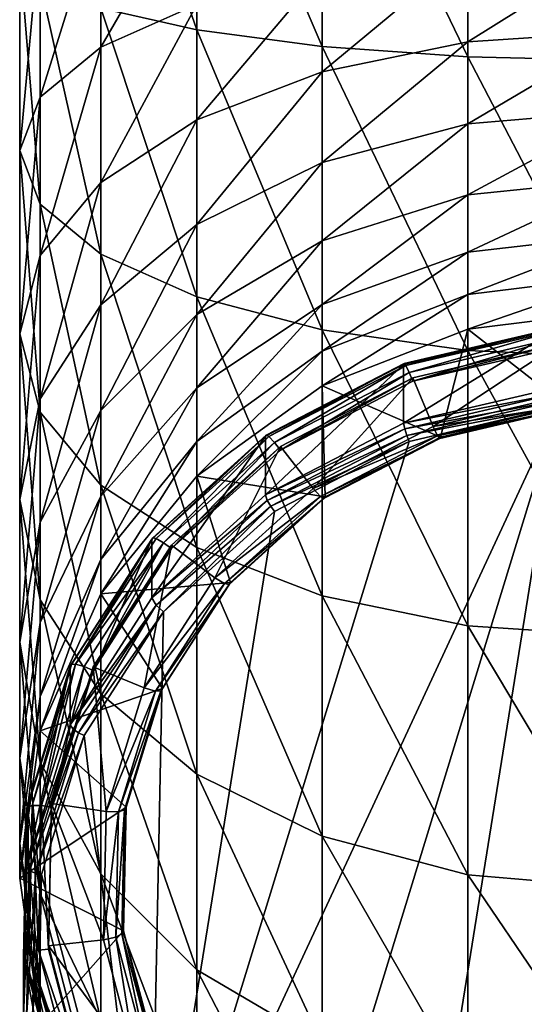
# Model space of a CAD drawing. Extents: x -0.025 to 0.073, y -0.158 to 0.025.
# Tile 2 of 98: x -0.012 to -0.002, y -0.148 to -0.128. Entities that reach past the tile are written whole.
import ezdxf

# ---------------------------------------------------------------- set-up
doc = ezdxf.new("R2010")
doc.units = 0
doc.layers.add('mesh', color=7, linetype='CONTINUOUS')

msp = doc.modelspace()

# ---------------------------------------------------------------- meshes
at = {"layer": 'mesh'}
mesh = msp.add_polyface(dxfattribs=at)
corners = [(-0.003594, -0.130056, 0.21444), (-0.000488, -0.128223, 0.215226), (-0.003594, -0.128427, 0.21558), (-0.008973, -0.12998, 0.21827), (-0.006488, -0.127035, 0.217547), (-0.008973, -0.127687, 0.219339), (-0.006488, -0.129027, 0.216619), (-0.003594, -0.126625, 0.216421), (-0.000488, -0.126485, 0.216037), (-0.01088, -0.132641, 0.232951), (-0.012079, -0.127256, 0.231409), (-0.01088, -0.127759, 0.234259), (-0.012079, -0.131652, 0.230231), (-0.012488, -0.126717, 0.228351), (-0.012488, -0.130589, 0.227313), (-0.012079, -0.126177, 0.225292), (-0.012079, -0.129527, 0.224394), (-0.01088, -0.125675, 0.222442), (-0.01088, -0.128537, 0.221675), (-0.008973, -0.125243, 0.219994), (-0.006488, -0.124912, 0.218116), (-0.003594, -0.124704, 0.216936), (-0.000488, -0.124633, 0.216533), (-0.000488, -0.122723, 0.2407), (-0.000488, -0.128801, 0.240168), (-0.003594, -0.122723, 0.240291), (-0.000488, -0.122723, 0.2167), (-0.003594, -0.122723, 0.217109), (-0.006488, -0.122723, 0.218308), (-0.008973, -0.122723, 0.220215), (-0.01088, -0.122723, 0.2227), (-0.012079, -0.122723, 0.225594), (-0.012488, -0.122723, 0.2287), (-0.012079, -0.122723, 0.231806), (-0.01088, -0.122723, 0.2347), (-0.008973, -0.12819, 0.236707), (-0.008973, -0.122723, 0.237185), (-0.006488, -0.128521, 0.238585), (-0.006488, -0.122723, 0.239092), (-0.003594, -0.12873, 0.239766)]
mesh.append_faces([[corners[k] for k in face] for face in [(0, 1, 2, 2), (3, 4, 5, 5), (6, 7, 4, 4), (2, 7, 6, 6), (2, 8, 7, 7), (1, 8, 2, 2), (9, 10, 11, 11), (12, 13, 10, 10), (14, 15, 13, 13), (16, 17, 15, 15), (18, 17, 16, 16), (18, 19, 17, 17), (5, 19, 18, 18), (5, 20, 19, 19), (4, 20, 5, 5), (4, 21, 20, 20), (7, 21, 4, 4), (7, 22, 21, 21), (8, 22, 7, 7), (23, 24, 25, 25), (26, 21, 22, 22), (27, 20, 21, 21), (28, 19, 20, 20), (29, 17, 19, 19), (30, 15, 17, 17), (31, 13, 15, 15), (32, 10, 13, 13), (33, 11, 10, 10), (34, 35, 11, 11), (36, 35, 34, 34), (36, 37, 35, 35), (38, 37, 36, 36), (38, 39, 37, 37), (25, 39, 38, 38), (25, 24, 39, 39)]])
mesh = msp.add_polyface(dxfattribs=at)
corners = [(-0.006488, -0.135254, 0.208133), (-0.003594, -0.133444, 0.209602), (-0.006488, -0.13457, 0.210012), (-0.008973, -0.135293, 0.212957), (-0.006488, -0.132381, 0.213804), (-0.008973, -0.133842, 0.21503), (-0.006488, -0.133641, 0.212004), (-0.003594, -0.131463, 0.213033), (-0.01088, -0.135746, 0.216627), (-0.008973, -0.132053, 0.216819), (-0.01088, -0.13365, 0.218723), (-0.006488, -0.130827, 0.215358), (-0.003594, -0.130056, 0.21444), (-0.012488, -0.137507, 0.223319), (-0.012079, -0.13267, 0.222929), (-0.012488, -0.134223, 0.225619), (-0.012079, -0.135511, 0.22094), (-0.01088, -0.131223, 0.220422), (-0.008973, -0.12998, 0.21827), (-0.006488, -0.129027, 0.216619), (-0.003594, -0.128427, 0.21558), (-0.008973, -0.138465, 0.232967), (-0.01088, -0.132641, 0.232951), (-0.008973, -0.133491, 0.235286), (-0.01088, -0.137223, 0.230815), (-0.012079, -0.131652, 0.230231), (-0.012079, -0.135776, 0.228308), (-0.012488, -0.130589, 0.227313), (-0.012079, -0.129527, 0.224394), (-0.01088, -0.128537, 0.221675), (-0.008973, -0.127687, 0.219339), (-0.006488, -0.127035, 0.217547), (-0.006488, -0.134144, 0.237079), (-0.008973, -0.12819, 0.236707), (-0.006488, -0.128521, 0.238585), (-0.01088, -0.127759, 0.234259), (-0.012079, -0.127256, 0.231409), (-0.012488, -0.126717, 0.228351), (-0.012079, -0.126177, 0.225292)]
mesh.append_faces([[corners[k] for k in face] for face in [(0, 1, 2, 2), (3, 4, 5, 5), (6, 4, 3, 3), (6, 7, 4, 4), (8, 9, 10, 10), (5, 9, 8, 8), (5, 11, 9, 9), (4, 11, 5, 5), (4, 12, 11, 11), (13, 14, 15, 15), (16, 17, 14, 14), (10, 17, 16, 16), (10, 18, 17, 17), (9, 18, 10, 10), (9, 19, 18, 18), (11, 19, 9, 9), (11, 20, 19, 19), (21, 22, 23, 23), (24, 25, 22, 22), (26, 27, 25, 25), (15, 27, 26, 26), (15, 28, 27, 27), (14, 28, 15, 15), (14, 29, 28, 28), (17, 29, 14, 14), (17, 30, 29, 29), (18, 30, 17, 17), (19, 31, 18, 18), (32, 33, 34, 34), (23, 33, 32, 32), (23, 35, 33, 33), (22, 35, 23, 23), (25, 36, 22, 22), (27, 37, 25, 25), (28, 38, 27, 27)]])
mesh = msp.add_polyface(dxfattribs=at)
corners = [(-0.001773, -0.134418, 0.207403), (-0.001773, -0.134486, 0.207215), (0.001228, -0.134471, 0.207422), (-0.004687, -0.135165, 0.207462), (-0.003594, -0.134128, 0.207723), (-0.003594, -0.133444, 0.209602), (-0.006488, -0.135254, 0.208133), (-0.000488, -0.133059, 0.209462), (-0.000488, -0.133744, 0.207583), (-0.000488, -0.132249, 0.2112), (-0.003594, -0.132603, 0.211404), (-0.006488, -0.13457, 0.210012), (-0.006488, -0.133641, 0.212004), (-0.003594, -0.131463, 0.213033), (-0.000488, -0.131149, 0.212771), (-0.003594, -0.130056, 0.21444), (-0.006488, -0.132381, 0.213804), (-0.000488, -0.129794, 0.214126), (-0.003594, -0.128427, 0.21558), (-0.006488, -0.130827, 0.215358), (-0.000488, -0.128223, 0.215226), (-0.003594, -0.134554, 0.238205), (-0.003594, -0.12873, 0.239766), (-0.000488, -0.134694, 0.238589), (-0.006488, -0.128521, 0.238585), (-0.006488, -0.134144, 0.237079), (-0.000488, -0.128801, 0.240168), (-0.001796, -0.134299, 0.207147), (0.001258, -0.134354, 0.207166), (-0.00476, -0.13499, 0.207398), (-0.001829, -0.134122, 0.206763), (-0.00486, -0.134811, 0.207142), (-0.00487, -0.13483, 0.20702), (-0.001826, -0.134104, 0.206885), (0.001303, -0.134178, 0.206783), (-0.004828, -0.13485, 0.20728), (-0.001816, -0.134149, 0.207024), (0.001299, -0.13416, 0.206905), (0.001286, -0.134204, 0.207045), (-0.001829, -0.135285, 0.203568), (-0.001606, -0.135682, 0.208288)]
mesh.append_faces([[corners[k] for k in face] for face in [(0, 1, 2, 2), (0, 3, 1, 1), (4, 5, 6, 6), (4, 7, 5, 5), (8, 7, 4, 4), (9, 5, 7, 7), (10, 5, 9, 9), (10, 11, 5, 5), (12, 11, 10, 10), (10, 13, 12, 12), (10, 14, 13, 13), (9, 14, 10, 10), (13, 15, 16, 16), (13, 17, 15, 15), (14, 17, 13, 13), (15, 18, 19, 19), (17, 20, 15, 15), (21, 22, 23, 23), (21, 24, 22, 22), (25, 24, 21, 21), (23, 22, 26, 26), (1, 27, 28, 28), (3, 27, 1, 1), (3, 29, 27, 27), (30, 31, 32, 32), (30, 33, 31, 31), (34, 33, 30, 30), (33, 35, 31, 31), (33, 36, 35, 35), (37, 36, 33, 33), (36, 29, 35, 35), (36, 27, 29, 29), (38, 27, 36, 36), (39, 34, 30, 30), (40, 8, 4, 4)]])
mesh = msp.add_polyface(dxfattribs=at)
corners = [(-0.007315, -0.13646, 0.208146), (-0.009478, -0.138485, 0.20867), (-0.007315, -0.136529, 0.207958), (-0.009478, -0.138417, 0.208858), (-0.01088, -0.139382, 0.209635), (-0.008973, -0.136362, 0.210664), (-0.01088, -0.138698, 0.211514), (-0.008973, -0.137046, 0.208785), (-0.006488, -0.13457, 0.210012), (-0.006488, -0.135254, 0.208133), (-0.008973, -0.135293, 0.212957), (-0.006488, -0.133641, 0.212004), (-0.01088, -0.137445, 0.2142), (-0.012079, -0.139952, 0.215647), (-0.01088, -0.135746, 0.216627), (-0.012079, -0.137963, 0.218488), (-0.008973, -0.133842, 0.21503), (-0.012488, -0.140342, 0.220484), (-0.012079, -0.135511, 0.22094), (-0.012488, -0.137507, 0.223319), (-0.01088, -0.13365, 0.218723), (-0.01088, -0.141364, 0.227915), (-0.012079, -0.135776, 0.228308), (-0.01088, -0.137223, 0.230815), (-0.012079, -0.139503, 0.225698), (-0.012488, -0.134223, 0.225619), (-0.012079, -0.13267, 0.222929), (-0.01088, -0.132641, 0.232951), (-0.008973, -0.138465, 0.232967), (-0.012079, -0.131652, 0.230231), (-0.008618, -0.139062, 0.209093), (-0.007434, -0.136378, 0.207903), (-0.009634, -0.138368, 0.208628), (-0.007612, -0.136253, 0.207539), (-0.009849, -0.138269, 0.208401), (-0.009868, -0.138295, 0.208282), (-0.007597, -0.136231, 0.207659), (-0.009778, -0.138282, 0.208529), (-0.007543, -0.13626, 0.207793), (-0.009868, -0.139458, 0.205087), (-0.007612, -0.137416, 0.204344), (-0.007574, -0.137527, 0.204188), (-0.006425, -0.137458, 0.208935), (-0.008305, -0.139159, 0.209554)]
mesh.append_faces([[corners[k] for k in face] for face in [(0, 1, 2, 2), (3, 1, 0, 0), (4, 5, 6, 6), (7, 5, 4, 4), (7, 8, 5, 5), (9, 8, 7, 7), (10, 5, 11, 11), (10, 6, 5, 5), (12, 6, 10, 10), (13, 14, 15, 15), (12, 14, 13, 13), (12, 16, 14, 14), (10, 16, 12, 12), (17, 18, 19, 19), (15, 20, 18, 18), (14, 20, 15, 15), (21, 22, 23, 23), (24, 25, 22, 22), (19, 25, 24, 24), (18, 26, 19, 19), (23, 27, 28, 28), (22, 29, 23, 23), (30, 3, 0, 0), (1, 31, 2, 2), (1, 32, 31, 31), (33, 34, 35, 35), (33, 36, 34, 34), (36, 37, 34, 34), (36, 38, 37, 37), (38, 32, 37, 37), (38, 31, 32, 32), (39, 33, 35, 35), (40, 33, 39, 39), (41, 40, 39, 39), (42, 7, 43, 43)]])
mesh = msp.add_polyface(dxfattribs=at)
corners = [(-0.004687, -0.135096, 0.20765), (-0.007315, -0.136529, 0.207958), (-0.004687, -0.135165, 0.207462), (-0.007315, -0.13646, 0.208146), (-0.006488, -0.133641, 0.212004), (-0.008973, -0.136362, 0.210664), (-0.006488, -0.13457, 0.210012), (-0.006488, -0.144187, 0.23128), (-0.008973, -0.138465, 0.232967), (-0.006488, -0.139419, 0.234619), (-0.008973, -0.133491, 0.235286), (-0.006488, -0.134144, 0.237079), (-0.006425, -0.137458, 0.208935), (-0.006445, -0.137487, 0.208774), (-0.004139, -0.136272, 0.208503), (-0.008332, -0.139195, 0.209395), (-0.008305, -0.139159, 0.209554), (-0.006516, -0.137449, 0.208596), (-0.004152, -0.136297, 0.208341), (-0.008426, -0.139177, 0.209225), (-0.006662, -0.137292, 0.208449), (-0.004196, -0.136245, 0.208157), (-0.008618, -0.139062, 0.209093), (-0.00476, -0.13499, 0.207398), (-0.007434, -0.136378, 0.207903), (-0.00487, -0.13483, 0.20702), (-0.007597, -0.136231, 0.207659), (-0.007612, -0.136253, 0.207539), (-0.00486, -0.134811, 0.207142), (-0.007543, -0.13626, 0.207793), (-0.004828, -0.13485, 0.20728), (-0.007612, -0.137416, 0.204344), (-0.00487, -0.135993, 0.203826), (-0.00476, -0.136358, 0.203639), (-0.007506, -0.137645, 0.204135), (-0.007434, -0.137746, 0.204144), (-0.004804, -0.136243, 0.203625), (-0.007574, -0.137527, 0.204188), (-0.004847, -0.136111, 0.203672), (-0.006488, -0.135254, 0.208133), (-0.008973, -0.137046, 0.208785)]
mesh.append_faces([[corners[k] for k in face] for face in [(0, 1, 2, 2), (3, 1, 0, 0), (4, 5, 6, 6), (7, 8, 9, 9), (9, 10, 11, 11), (8, 10, 9, 9), (12, 13, 14, 14), (12, 15, 13, 13), (16, 15, 12, 12), (13, 17, 18, 18), (13, 19, 17, 17), (15, 19, 13, 13), (17, 20, 21, 21), (17, 22, 20, 20), (19, 22, 17, 17), (20, 3, 0, 0), (22, 3, 20, 20), (1, 23, 2, 2), (1, 24, 23, 23), (25, 26, 27, 27), (25, 28, 26, 26), (28, 29, 26, 26), (28, 30, 29, 29), (30, 24, 29, 29), (30, 23, 24, 24), (31, 25, 27, 27), (32, 25, 31, 31), (33, 34, 35, 35), (33, 36, 34, 34), (36, 37, 34, 34), (36, 38, 37, 37), (38, 31, 37, 37), (38, 32, 31, 31), (12, 39, 40, 40), (14, 39, 12, 12)]])
mesh = msp.add_polyface(dxfattribs=at)
corners = [(-0.004687, -0.135096, 0.20765), (-0.004687, -0.135165, 0.207462), (-0.001773, -0.134418, 0.207403), (-0.003594, -0.140018, 0.235657), (-0.003594, -0.134554, 0.238205), (-0.000488, -0.140223, 0.236011), (-0.006488, -0.134144, 0.237079), (-0.006488, -0.139419, 0.234619), (-0.000488, -0.134694, 0.238589), (-0.001606, -0.135682, 0.208288), (-0.001609, -0.135705, 0.208125), (0.001004, -0.135728, 0.208305), (-0.004152, -0.136297, 0.208341), (-0.004139, -0.136272, 0.208503), (-0.006445, -0.137487, 0.208774), (-0.001623, -0.135646, 0.207939), (0.00101, -0.135752, 0.208142), (-0.004196, -0.136245, 0.208157), (-0.006516, -0.137449, 0.208596), (-0.00165, -0.135445, 0.207776), (0.001027, -0.135693, 0.207957), (-0.004286, -0.136059, 0.208), (-0.006662, -0.137292, 0.208449), (-0.00487, -0.135993, 0.203826), (-0.001829, -0.134122, 0.206763), (-0.00487, -0.13483, 0.20702), (-0.001829, -0.135285, 0.203568), (-0.001796, -0.135668, 0.203388), (-0.004804, -0.136243, 0.203625), (-0.00476, -0.136358, 0.203639), (-0.001809, -0.135546, 0.203371), (0.001258, -0.135722, 0.203408), (-0.004847, -0.136111, 0.203672), (-0.001822, -0.135407, 0.203416), (0.001276, -0.135601, 0.203391), (0.001294, -0.135462, 0.203436), (-0.009903, -0.15312, 0.20974), (-0.003594, -0.134128, 0.207723), (-0.006488, -0.135254, 0.208133), (-0.000488, -0.133744, 0.207583)]
mesh.append_faces([[corners[k] for k in face] for face in [(0, 1, 2, 2), (3, 4, 5, 5), (3, 6, 4, 4), (7, 6, 3, 3), (5, 4, 8, 8), (9, 10, 11, 11), (9, 12, 10, 10), (13, 12, 9, 9), (13, 14, 12, 12), (10, 15, 16, 16), (10, 17, 15, 15), (12, 17, 10, 10), (12, 18, 17, 17), (15, 19, 20, 20), (15, 21, 19, 19), (17, 21, 15, 15), (17, 22, 21, 21), (21, 2, 19, 19), (21, 0, 2, 2), (22, 0, 21, 21), (23, 24, 25, 25), (26, 24, 23, 23), (27, 28, 29, 29), (27, 30, 28, 28), (31, 30, 27, 27), (30, 32, 28, 28), (30, 33, 32, 32), (34, 33, 30, 30), (33, 23, 32, 32), (33, 26, 23, 23), (35, 26, 33, 33), (29, 36, 27, 27), (13, 37, 38, 38), (9, 37, 13, 13), (11, 39, 9, 9)]])
mesh = msp.add_polyface(dxfattribs=at)
corners = [(-0.009478, -0.138417, 0.208858), (-0.011028, -0.140901, 0.20955), (-0.009478, -0.138485, 0.20867), (-0.011028, -0.140833, 0.209738), (-0.01088, -0.139382, 0.209635), (-0.01088, -0.138698, 0.211514), (-0.012079, -0.142101, 0.210625), (-0.01088, -0.137445, 0.2142), (-0.012079, -0.141417, 0.212504), (-0.012079, -0.139952, 0.215647), (-0.012488, -0.142641, 0.2172), (-0.012079, -0.137963, 0.218488), (-0.012488, -0.140342, 0.220484), (-0.012079, -0.142721, 0.22248), (-0.012488, -0.137507, 0.223319), (-0.012079, -0.139503, 0.225698), (-0.012079, -0.135511, 0.22094), (-0.008973, -0.142961, 0.229819), (-0.01088, -0.137223, 0.230815), (-0.008973, -0.138465, 0.232967), (-0.012079, -0.135776, 0.228308), (-0.01088, -0.141364, 0.227915), (-0.008305, -0.139159, 0.209554), (-0.009684, -0.141303, 0.210162), (-0.008332, -0.139195, 0.209395), (-0.009653, -0.14126, 0.210319), (-0.009794, -0.14131, 0.210001), (-0.008426, -0.139177, 0.209225), (-0.010019, -0.141247, 0.209888), (-0.008618, -0.139062, 0.209093), (-0.009634, -0.138368, 0.208628), (-0.011211, -0.140826, 0.209522), (-0.009868, -0.138295, 0.208282), (-0.011462, -0.140784, 0.209316), (-0.011486, -0.140816, 0.209199), (-0.009849, -0.138269, 0.208401), (-0.01138, -0.140779, 0.209437), (-0.009778, -0.138282, 0.208529), (-0.011486, -0.141979, 0.206004), (-0.009868, -0.139458, 0.205087), (-0.007434, -0.137746, 0.204144), (-0.007506, -0.137645, 0.204135), (-0.009634, -0.139736, 0.204869), (-0.009778, -0.139607, 0.204889), (-0.007574, -0.137527, 0.204188), (-0.008973, -0.137046, 0.208785)]
mesh.append_faces([[corners[k] for k in face] for face in [(0, 1, 2, 2), (3, 1, 0, 0), (4, 5, 6, 6), (7, 8, 5, 5), (9, 8, 7, 7), (10, 11, 12, 12), (13, 14, 15, 15), (11, 16, 12, 12), (17, 18, 19, 19), (15, 20, 21, 21), (22, 23, 24, 24), (25, 23, 22, 22), (24, 26, 27, 27), (23, 26, 24, 24), (27, 28, 29, 29), (26, 28, 27, 27), (28, 0, 29, 29), (28, 3, 0, 0), (1, 30, 2, 2), (1, 31, 30, 30), (32, 33, 34, 34), (32, 35, 33, 33), (35, 36, 33, 33), (35, 37, 36, 36), (37, 30, 36, 36), (30, 31, 36, 36), (38, 32, 34, 34), (39, 32, 38, 38), (40, 41, 42, 42), (41, 43, 42, 42), (41, 44, 43, 43), (43, 39, 38, 38), (44, 39, 43, 43), (22, 4, 25, 25), (22, 45, 4, 4)]])
mesh = msp.add_polyface(dxfattribs=at)
corners = [(-0.008973, -0.14999, 0.221443), (-0.008973, -0.152309, 0.216469), (-0.01088, -0.147838, 0.2202), (-0.006488, -0.151641, 0.222396), (-0.008973, -0.146842, 0.225938), (-0.006488, -0.148303, 0.227164), (-0.01088, -0.144938, 0.224341), (-0.003594, -0.149221, 0.227935), (-0.003594, -0.144958, 0.232198), (-0.000488, -0.149534, 0.228198), (-0.006488, -0.144187, 0.23128), (-0.008973, -0.142961, 0.229819), (-0.01088, -0.141364, 0.227915), (-0.000488, -0.14522, 0.232512), (-0.003594, -0.140018, 0.235657), (-0.006488, -0.139419, 0.234619), (-0.008973, -0.138465, 0.232967), (-0.01088, -0.137223, 0.230815), (-0.000488, -0.140223, 0.236011), (-0.009653, -0.14126, 0.210319), (-0.01041, -0.143668, 0.211023), (-0.009684, -0.141303, 0.210162), (-0.010376, -0.143617, 0.211177), (-0.009798, -0.148451, 0.212936), (-0.009829, -0.148518, 0.212789), (-0.010426, -0.14607, 0.212069), (-0.00854, -0.150624, 0.213656), (-0.008603, -0.150729, 0.213504), (-0.010529, -0.143704, 0.210872), (-0.009794, -0.14131, 0.210001), (-0.009941, -0.148612, 0.212659), (-0.008803, -0.150919, 0.213415), (-0.010772, -0.143698, 0.21078), (-0.010019, -0.141247, 0.209888), (-0.01017, -0.148725, 0.21261), (-0.011194, -0.149102, 0.212747), (-0.009903, -0.15312, 0.20974), (-0.007434, -0.137746, 0.204144), (-0.009634, -0.139736, 0.204869), (-0.005169, -0.156669, 0.211032), (-0.002234, -0.157464, 0.211321), (-0.001796, -0.135668, 0.203388), (-0.007785, -0.155187, 0.210493), (-0.00476, -0.136358, 0.203639), (-0.011211, -0.142194, 0.205763)]
mesh.append_faces([[corners[k] for k in face] for face in [(0, 1, 2, 2), (3, 4, 5, 5), (0, 6, 4, 4), (2, 6, 0, 0), (7, 8, 9, 9), (7, 10, 8, 8), (5, 10, 7, 7), (5, 11, 10, 10), (4, 11, 5, 5), (4, 12, 11, 11), (6, 12, 4, 4), (9, 8, 13, 13), (8, 14, 13, 13), (8, 15, 14, 14), (10, 15, 8, 8), (11, 16, 10, 10), (12, 17, 11, 11), (13, 14, 18, 18), (19, 20, 21, 21), (22, 20, 19, 19), (23, 24, 25, 25), (23, 26, 24, 24), (26, 27, 24, 24), (21, 28, 29, 29), (20, 28, 21, 21), (24, 27, 30, 30), (27, 31, 30, 30), (29, 32, 33, 33), (30, 31, 34, 34), (31, 35, 34, 34), (36, 37, 38, 38), (39, 40, 41, 41), (41, 36, 42, 42), (43, 37, 36, 36), (38, 44, 36, 36)]])
mesh = msp.add_polyface(dxfattribs=at)
corners = [(-0.003594, -0.155912, 0.215651), (-0.006488, -0.154101, 0.217121), (-0.003594, -0.155228, 0.217531), (-0.006488, -0.154785, 0.215241), (-0.000488, -0.153034, 0.2232), (-0.000488, -0.155612, 0.217671), (-0.003594, -0.15268, 0.222996), (-0.006488, -0.151641, 0.222396), (-0.003594, -0.149221, 0.227935), (-0.006488, -0.148303, 0.227164), (-0.000488, -0.149534, 0.228198), (-0.006725, -0.152365, 0.214361), (-0.004503, -0.153716, 0.214681), (-0.006746, -0.152445, 0.214218), (-0.004489, -0.153632, 0.214822), (-0.001986, -0.154398, 0.214929), (-0.001981, -0.154311, 0.215069), (0.000633, -0.154445, 0.214946), (-0.004551, -0.153872, 0.214573), (-0.006821, -0.152586, 0.214105), (-0.002004, -0.154563, 0.214825), (0.000647, -0.15461, 0.214842), (-0.004649, -0.154113, 0.214571), (-0.00204, -0.15482, 0.214828), (0.000674, -0.154868, 0.214846), (-0.005089, -0.15506, 0.214916), (-0.00766, -0.153604, 0.214386), (-0.002205, -0.155842, 0.2152), (-0.007972, -0.154142, 0.21405), (-0.005279, -0.155599, 0.214708), (-0.005289, -0.155662, 0.214603), (-0.007956, -0.154082, 0.214157), (-0.005243, -0.155482, 0.214789), (-0.007785, -0.153819, 0.214251), (-0.005169, -0.155301, 0.214791), (-0.001796, -0.135668, 0.203388), (-0.007785, -0.155187, 0.210493), (-0.005169, -0.156669, 0.211032)]
mesh.append_faces([[corners[k] for k in face] for face in [(0, 1, 2, 2), (3, 1, 0, 0), (4, 5, 6, 6), (7, 2, 1, 1), (6, 2, 7, 7), (6, 5, 2, 2), (6, 8, 4, 4), (6, 9, 8, 8), (7, 9, 6, 6), (4, 8, 10, 10), (11, 12, 13, 13), (14, 12, 11, 11), (14, 15, 12, 12), (16, 15, 14, 14), (16, 17, 15, 15), (13, 18, 19, 19), (12, 18, 13, 13), (12, 20, 18, 18), (15, 20, 12, 12), (15, 21, 20, 20), (18, 22, 19, 19), (18, 23, 22, 22), (20, 23, 18, 18), (20, 24, 23, 23), (22, 25, 26, 26), (23, 25, 22, 22), (23, 27, 25, 25), (24, 27, 23, 23), (28, 29, 30, 30), (31, 32, 29, 29), (33, 34, 32, 32), (35, 36, 37, 37), (14, 0, 16, 16), (14, 3, 0, 0), (11, 3, 14, 14)]])
mesh = msp.add_polyface(dxfattribs=at)
corners = [(-0.011859, -0.143544, 0.210724), (-0.011916, -0.146433, 0.211563), (-0.011859, -0.143612, 0.210536), (-0.011916, -0.146364, 0.211751), (-0.012488, -0.14502, 0.211687), (-0.012079, -0.141417, 0.212504), (-0.012488, -0.144336, 0.213566), (-0.012079, -0.142101, 0.210625), (-0.01088, -0.138698, 0.211514), (-0.012079, -0.139952, 0.215647), (-0.012488, -0.142641, 0.2172), (-0.012079, -0.147254, 0.214629), (-0.012079, -0.145331, 0.218753), (-0.012488, -0.140342, 0.220484), (-0.012079, -0.142721, 0.22248), (-0.012079, -0.137963, 0.218488), (-0.012079, -0.139503, 0.225698), (-0.01088, -0.144938, 0.224341), (-0.012488, -0.137507, 0.223319), (-0.010823, -0.146249, 0.211709), (-0.012057, -0.143584, 0.210526), (-0.011211, -0.140826, 0.209522), (-0.012115, -0.146454, 0.21157), (-0.011486, -0.140816, 0.209199), (-0.012329, -0.143607, 0.210344), (-0.012354, -0.143645, 0.210229), (-0.011462, -0.140784, 0.209316), (-0.012239, -0.14358, 0.210457), (-0.012298, -0.146495, 0.211518), (-0.01138, -0.140779, 0.209437), (-0.012354, -0.144807, 0.207034), (-0.011486, -0.141979, 0.206004), (-0.011211, -0.142194, 0.205763), (-0.012177, -0.144926, 0.206785), (-0.012057, -0.144952, 0.206767), (-0.011322, -0.14214, 0.205771), (-0.012291, -0.144879, 0.206864), (-0.011428, -0.142066, 0.20584), (-0.010376, -0.143617, 0.211177)]
mesh.append_faces([[corners[k] for k in face] for face in [(0, 1, 2, 2), (3, 1, 0, 0), (4, 5, 6, 6), (7, 5, 4, 4), (7, 8, 5, 5), (9, 6, 5, 5), (10, 6, 9, 9), (10, 11, 6, 6), (12, 11, 10, 10), (12, 13, 14, 14), (10, 13, 12, 12), (9, 15, 10, 10), (14, 16, 17, 17), (13, 18, 14, 14), (19, 3, 0, 0), (2, 20, 21, 21), (1, 20, 2, 2), (1, 22, 20, 20), (23, 24, 25, 25), (23, 26, 24, 24), (24, 27, 28, 28), (26, 27, 24, 24), (26, 29, 27, 27), (27, 20, 22, 22), (29, 20, 27, 27), (29, 21, 20, 20), (30, 23, 25, 25), (31, 23, 30, 30), (32, 33, 34, 34), (32, 35, 33, 33), (35, 36, 33, 33), (35, 37, 36, 36), (37, 30, 36, 36), (37, 31, 30, 30), (38, 7, 4, 4)]])
mesh = msp.add_polyface(dxfattribs=at)
corners = [(-0.011028, -0.140833, 0.209738), (-0.011859, -0.143612, 0.210536), (-0.011028, -0.140901, 0.20955), (-0.011859, -0.143544, 0.210724), (-0.011194, -0.149102, 0.212747), (-0.009743, -0.15164, 0.213458), (-0.011194, -0.149171, 0.212559), (-0.01088, -0.150658, 0.213739), (-0.012079, -0.147254, 0.214629), (-0.01088, -0.149974, 0.215619), (-0.01088, -0.147838, 0.2202), (-0.012079, -0.142721, 0.22248), (-0.01088, -0.144938, 0.224341), (-0.012079, -0.139503, 0.225698), (-0.01088, -0.141364, 0.227915), (-0.010376, -0.143617, 0.211177), (-0.010459, -0.146129, 0.211919), (-0.01041, -0.143668, 0.211023), (-0.010426, -0.14607, 0.212069), (-0.009829, -0.148518, 0.212789), (-0.010579, -0.146194, 0.211779), (-0.010529, -0.143704, 0.210872), (-0.009941, -0.148612, 0.212659), (-0.010772, -0.143698, 0.21078), (-0.009794, -0.14131, 0.210001), (-0.010823, -0.146249, 0.211709), (-0.01017, -0.148725, 0.21261), (-0.010019, -0.141247, 0.209888), (-0.011916, -0.146364, 0.211751), (-0.01138, -0.149239, 0.212584), (-0.011211, -0.140826, 0.209522), (-0.009634, -0.139736, 0.204869), (-0.011322, -0.14214, 0.205771), (-0.011211, -0.142194, 0.205763), (-0.009778, -0.139607, 0.204889), (-0.011428, -0.142066, 0.20584), (-0.011486, -0.141979, 0.206004), (-0.009903, -0.15312, 0.20974), (-0.012057, -0.144952, 0.206767), (-0.009798, -0.148451, 0.212936), (-0.012079, -0.147938, 0.212749), (-0.012488, -0.14502, 0.211687), (-0.009653, -0.14126, 0.210319), (-0.012079, -0.142101, 0.210625), (-0.01088, -0.139382, 0.209635)]
mesh.append_faces([[corners[k] for k in face] for face in [(0, 1, 2, 2), (3, 1, 0, 0), (4, 5, 6, 6), (7, 8, 9, 9), (10, 11, 12, 12), (12, 13, 14, 14), (15, 16, 17, 17), (18, 16, 15, 15), (18, 19, 16, 16), (17, 20, 21, 21), (16, 20, 17, 17), (16, 22, 20, 20), (19, 22, 16, 16), (21, 23, 24, 24), (21, 25, 23, 23), (20, 25, 21, 21), (20, 26, 25, 25), (22, 26, 20, 20), (23, 0, 27, 27), (23, 3, 0, 0), (25, 3, 23, 23), (26, 28, 25, 25), (26, 4, 28, 28), (5, 29, 6, 6), (1, 30, 2, 2), (31, 32, 33, 33), (31, 34, 32, 32), (34, 35, 32, 32), (34, 36, 35, 35), (37, 33, 38, 38), (39, 40, 7, 7), (18, 40, 39, 39), (15, 41, 18, 18), (42, 43, 15, 15), (42, 44, 43, 43)]])
mesh = msp.add_polyface(dxfattribs=at)
corners = [(-0.011916, -0.146364, 0.211751), (-0.011194, -0.149171, 0.212559), (-0.011916, -0.146433, 0.211563), (-0.011194, -0.149102, 0.212747), (-0.012079, -0.147938, 0.212749), (-0.012079, -0.147254, 0.214629), (-0.01088, -0.150658, 0.213739), (-0.012488, -0.144336, 0.213566), (-0.012488, -0.14502, 0.211687), (-0.012079, -0.145331, 0.218753), (-0.01088, -0.149974, 0.215619), (-0.01088, -0.147838, 0.2202), (-0.012079, -0.142721, 0.22248), (-0.012115, -0.146454, 0.21157), (-0.01138, -0.149239, 0.212584), (-0.012413, -0.146588, 0.2113), (-0.011636, -0.149395, 0.21245), (-0.01166, -0.149445, 0.21234), (-0.012388, -0.146544, 0.211413), (-0.012354, -0.143645, 0.210229), (-0.012329, -0.143607, 0.210344), (-0.012298, -0.146495, 0.211518), (-0.011493, -0.14929, 0.212576), (-0.012239, -0.14358, 0.210457), (-0.01166, -0.150608, 0.209145), (-0.012413, -0.147751, 0.208105), (-0.012354, -0.144807, 0.207034), (-0.012115, -0.147822, 0.207812), (-0.012235, -0.147826, 0.20784), (-0.011493, -0.15064, 0.208865), (-0.012057, -0.144952, 0.206767), (-0.012177, -0.144926, 0.206785), (-0.01235, -0.147807, 0.207929), (-0.011601, -0.150649, 0.208964), (-0.012291, -0.144879, 0.206864), (-0.009903, -0.15312, 0.20974), (-0.010426, -0.14607, 0.212069)]
mesh.append_faces([[corners[k] for k in face] for face in [(0, 1, 2, 2), (3, 1, 0, 0), (4, 5, 6, 6), (4, 7, 5, 5), (8, 7, 4, 4), (9, 10, 5, 5), (11, 10, 9, 9), (9, 12, 11, 11), (1, 13, 2, 2), (1, 14, 13, 13), (15, 16, 17, 17), (15, 18, 16, 16), (19, 18, 15, 15), (19, 20, 18, 18), (18, 21, 16, 16), (20, 21, 18, 18), (21, 22, 16, 16), (21, 14, 22, 22), (21, 13, 14, 14), (23, 13, 21, 21), (24, 15, 17, 17), (25, 15, 24, 24), (25, 19, 15, 15), (26, 19, 25, 25), (27, 28, 29, 29), (30, 28, 27, 27), (30, 31, 28, 28), (28, 32, 33, 33), (31, 32, 28, 28), (31, 34, 32, 32), (32, 25, 24, 24), (34, 25, 32, 32), (34, 26, 25, 25), (35, 30, 27, 27), (36, 8, 4, 4)]])
mesh = msp.add_polyface(dxfattribs=at)
corners = [(-0.009743, -0.151572, 0.213646), (-0.009743, -0.15164, 0.213458), (-0.011194, -0.149102, 0.212747), (-0.00766, -0.153672, 0.214198), (-0.008973, -0.152993, 0.214589), (-0.01088, -0.149974, 0.215619), (-0.008973, -0.152309, 0.216469), (-0.01088, -0.150658, 0.213739), (-0.01088, -0.147838, 0.2202), (-0.008973, -0.14999, 0.221443), (-0.006488, -0.154101, 0.217121), (-0.006488, -0.151641, 0.222396), (-0.008973, -0.146842, 0.225938), (-0.006725, -0.152365, 0.214361), (-0.006746, -0.152445, 0.214218), (-0.00854, -0.150624, 0.213656), (-0.008603, -0.150729, 0.213504), (-0.006821, -0.152586, 0.214105), (-0.008803, -0.150919, 0.213415), (-0.006974, -0.152796, 0.214092), (-0.00766, -0.153604, 0.214386), (-0.009903, -0.151752, 0.213499), (-0.01138, -0.149239, 0.212584), (-0.01166, -0.149445, 0.21234), (-0.010124, -0.151966, 0.213386), (-0.010145, -0.152022, 0.213278), (-0.011636, -0.149395, 0.21245), (-0.011493, -0.14929, 0.212576), (-0.01166, -0.150608, 0.209145), (-0.010145, -0.153185, 0.210083), (-0.01138, -0.150608, 0.208826), (-0.011493, -0.15064, 0.208865), (-0.009903, -0.15312, 0.20974), (-0.012115, -0.147822, 0.207812), (-0.011601, -0.150649, 0.208964), (-0.010052, -0.153201, 0.209837), (-0.012235, -0.147826, 0.20784), (-0.01235, -0.147807, 0.207929), (-0.009798, -0.148451, 0.212936)]
mesh.append_faces([[corners[k] for k in face] for face in [(0, 1, 2, 2), (0, 3, 1, 1), (4, 5, 6, 6), (7, 5, 4, 4), (8, 6, 5, 5), (9, 10, 6, 6), (11, 10, 9, 9), (9, 12, 11, 11), (13, 14, 15, 15), (15, 14, 16, 16), (14, 17, 16, 16), (16, 17, 18, 18), (17, 19, 18, 18), (18, 0, 2, 2), (19, 0, 18, 18), (19, 20, 0, 0), (1, 21, 22, 22), (3, 21, 1, 1), (23, 24, 25, 25), (23, 26, 24, 24), (26, 21, 24, 24), (26, 27, 21, 21), (27, 22, 21, 21), (28, 23, 29, 29), (29, 23, 25, 25), (30, 31, 32, 32), (33, 31, 30, 30), (31, 34, 35, 35), (36, 34, 31, 31), (34, 28, 29, 29), (37, 28, 34, 34), (33, 30, 32, 32), (15, 4, 13, 13), (15, 7, 4, 4), (38, 7, 15, 15)]])

doc.saveas('drawing.dxf')
